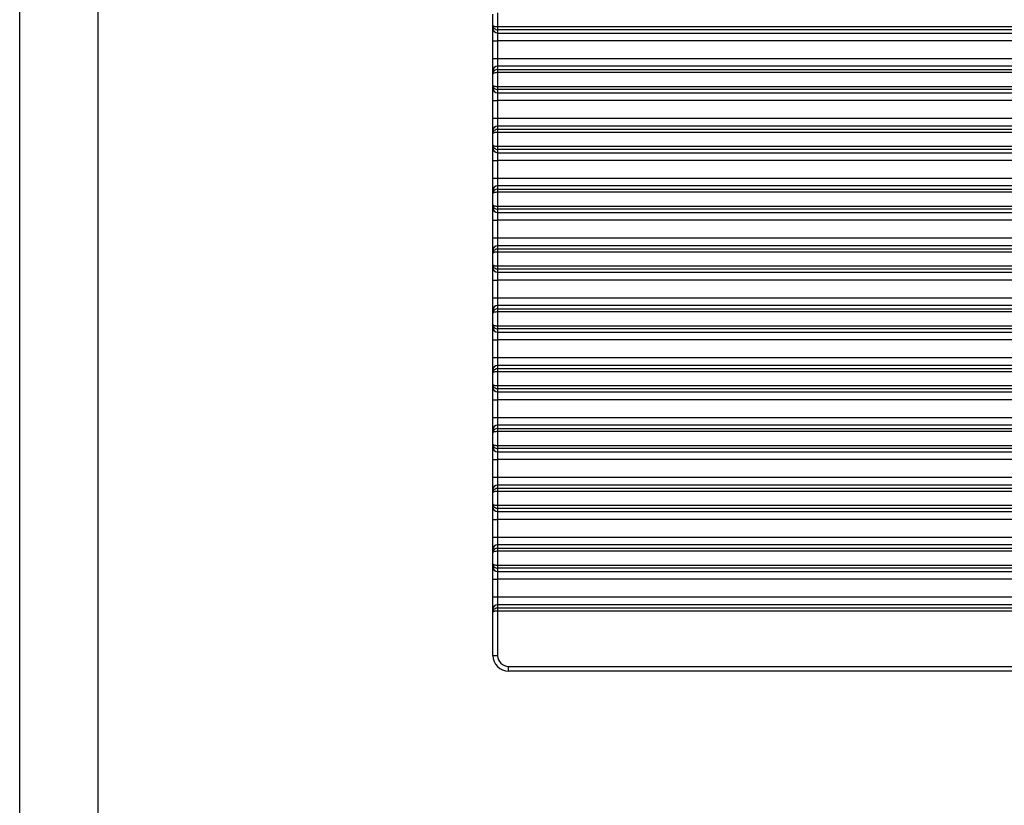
# Model space of a CAD drawing. Header units: millimetres. Extents: x 1573 to 1793, y 2179 to 2579.
# Tile 20 of 26: x 1573 to 1636, y 2480 to 2530. Entities that reach past the tile are written whole.
import ezdxf

# ---------------------------------------------------------------- set-up
doc = ezdxf.new("R2010")
doc.units = ezdxf.units.MM

msp = doc.modelspace()

# ---------------------------------------------------------------- linework, layer by layer
at = {"color": 7, "linetype": 'Continuous', "lineweight": 25}
for p, q in [((1603.0194273, 2529.4007055), (1603.0194273, 2530.1009068)), ((1603.3194273, 2530.19254), (1603.3194273, 2529.3090724)), ((1603.0194273, 2529.2021304), (1603.0194273, 2529.4007055)), ((1603.3194273, 2529.3090724), (1603.3194273, 2529.1098335)), ((1603.3194273, 2529.3090724), (1718.1694343, 2529.3090724)), ((1603.0194273, 2528.4051746), (1603.0194273, 2529.2021304)), ((1718.1694343, 2529.1098335), (1603.3194273, 2529.1098335)), ((1603.3194273, 2529.1098335), (1603.3194273, 2528.903272)), ((1603.3194273, 2528.903272), (1718.1694343, 2528.903272)), ((1603.3194273, 2528.903272), (1603.3194273, 2528.4051746)), ((1603.0194273, 2528.4051746), (1603.3194273, 2528.4051746)), ((1603.0194273, 2527.288715), (1603.0194273, 2528.4051746)), ((1718.1694343, 2528.4051746), (1603.3194273, 2528.4051746)), ((1603.3194273, 2528.4051746), (1603.3194273, 2527.288715)), ((1603.0194273, 2527.288715), (1603.3194273, 2527.288715)), ((1603.0194273, 2526.4917592), (1603.0194273, 2527.288715)), ((1603.3194273, 2527.288715), (1603.3194273, 2526.7906176)), ((1603.3194273, 2527.288715), (1718.1694343, 2527.288715)), ((1603.3194273, 2526.7906176), (1603.3194273, 2526.5840561)), ((1718.1694343, 2526.7906176), (1603.3194273, 2526.7906176)), ((1603.0194273, 2526.2931841), (1603.0194273, 2526.4917592)), ((1603.0194273, 2525.5929828), (1603.0194273, 2526.2931841)), ((1603.3194273, 2526.5840561), (1603.3194273, 2526.3848172)), ((1603.3194273, 2526.5840561), (1718.1694343, 2526.5840561)), ((1603.3194273, 2526.3848172), (1603.3194273, 2525.5013496)), ((1718.1694343, 2526.3848172), (1603.3194273, 2526.3848172)), ((1603.0194273, 2525.3944076), (1603.0194273, 2525.5929828)), ((1603.0194273, 2524.5974518), (1603.0194273, 2525.3944076)), ((1603.3194273, 2525.5013496), (1603.3194273, 2525.3021107)), ((1603.3194273, 2525.5013496), (1718.1694343, 2525.5013496)), ((1718.1694343, 2525.3021107), (1603.3194273, 2525.3021107)), ((1603.3194273, 2525.3021107), (1603.3194273, 2525.0955492)), ((1603.3194273, 2525.0955492), (1718.1694343, 2525.0955492)), ((1603.3194273, 2525.0955492), (1603.3194273, 2524.5974518)), ((1603.0194273, 2524.5974518), (1603.3194273, 2524.5974518)), ((1603.0194273, 2523.4809922), (1603.0194273, 2524.5974518)), ((1718.1694343, 2524.5974518), (1603.3194273, 2524.5974518)), ((1603.3194273, 2524.5974518), (1603.3194273, 2523.4809922)), ((1603.0194273, 2523.4809922), (1603.3194273, 2523.4809922)), ((1603.0194273, 2522.6840364), (1603.0194273, 2523.4809922)), ((1603.3194273, 2523.4809922), (1603.3194273, 2522.9828949)), ((1603.3194273, 2523.4809922), (1718.1694343, 2523.4809922)), ((1603.0194273, 2522.4854613), (1603.0194273, 2522.6840364)), ((1603.0194273, 2521.78526), (1603.0194273, 2522.4854613)), ((1603.3194273, 2522.9828949), (1603.3194273, 2522.7763333)), ((1718.1694343, 2522.9828949), (1603.3194273, 2522.9828949)), ((1603.3194273, 2522.7763333), (1603.3194273, 2522.5770944)), ((1603.3194273, 2522.7763333), (1718.1694343, 2522.7763333)), ((1603.3194273, 2522.5770944), (1603.3194273, 2521.6936269)), ((1718.1694343, 2522.5770944), (1603.3194273, 2522.5770944)), ((1603.0194273, 2521.5866848), (1603.0194273, 2521.78526)), ((1603.0194273, 2520.7897291), (1603.0194273, 2521.5866848)), ((1603.3194273, 2521.6936269), (1718.1694343, 2521.6936269)), ((1603.3194273, 2521.6936269), (1603.3194273, 2521.4943879)), ((1718.1694343, 2521.4943879), (1603.3194273, 2521.4943879)), ((1603.3194273, 2521.4943879), (1603.3194273, 2521.2878264)), ((1603.3194273, 2521.2878264), (1718.1694343, 2521.2878264)), ((1603.3194273, 2521.2878264), (1603.3194273, 2520.7897291)), ((1603.0194273, 2520.7897291), (1603.3194273, 2520.7897291)), ((1603.0194273, 2519.6732694), (1603.0194273, 2520.7897291)), ((1718.1694343, 2520.7897291), (1603.3194273, 2520.7897291)), ((1603.3194273, 2520.7897291), (1603.3194273, 2519.6732694)), ((1603.0194273, 2519.6732694), (1603.3194273, 2519.6732694)), ((1603.0194273, 2518.8763137), (1603.0194273, 2519.6732694)), ((1603.3194273, 2519.6732694), (1603.3194273, 2519.1751721)), ((1603.3194273, 2519.6732694), (1718.1694343, 2519.6732694)), ((1603.0194273, 2518.6777385), (1603.0194273, 2518.8763137)), ((1603.0194273, 2517.9775372), (1603.0194273, 2518.6777385)), ((1603.3194273, 2519.1751721), (1603.3194273, 2518.9686106)), ((1718.1694343, 2519.1751721), (1603.3194273, 2519.1751721)), ((1603.3194273, 2518.9686106), (1603.3194273, 2518.7693716)), ((1603.3194273, 2518.9686106), (1718.1694343, 2518.9686106)), ((1603.3194273, 2518.7693716), (1603.3194273, 2517.8859041)), ((1718.1694343, 2518.7693716), (1603.3194273, 2518.7693716)), ((1603.0194273, 2517.778962), (1603.0194273, 2517.9775372)), ((1603.0194273, 2516.9820063), (1603.0194273, 2517.778962)), ((1603.3194273, 2517.8859041), (1603.3194273, 2517.6866651)), ((1603.3194273, 2517.8859041), (1718.1694343, 2517.8859041)), ((1718.1694343, 2517.6866651), (1603.3194273, 2517.6866651)), ((1603.3194273, 2517.6866651), (1603.3194273, 2517.4801036)), ((1603.3194273, 2517.4801036), (1718.1694343, 2517.4801036)), ((1603.3194273, 2517.4801036), (1603.3194273, 2516.9820063)), ((1603.0194273, 2516.9820063), (1603.3194273, 2516.9820063)), ((1603.0194273, 2515.8655467), (1603.0194273, 2516.9820063)), ((1718.1694343, 2516.9820063), (1603.3194273, 2516.9820063)), ((1603.3194273, 2516.9820063), (1603.3194273, 2515.8655467)), ((1603.0194273, 2515.8655467), (1603.3194273, 2515.8655467)), ((1603.0194273, 2515.0685909), (1603.0194273, 2515.8655467)), ((1603.3194273, 2515.8655467), (1603.3194273, 2515.3674493)), ((1603.3194273, 2515.8655467), (1718.1694343, 2515.8655467)), ((1603.0194273, 2514.8700157), (1603.0194273, 2515.0685909)), ((1603.3194273, 2515.3674493), (1603.3194273, 2515.1608878)), ((1718.1694343, 2515.3674493), (1603.3194273, 2515.3674493)), ((1603.3194273, 2515.1608878), (1603.3194273, 2514.9616488)), ((1603.3194273, 2515.1608878), (1718.1694343, 2515.1608878)), ((1603.3194273, 2514.9616488), (1603.3194273, 2514.0781813)), ((1718.1694343, 2514.9616488), (1603.3194273, 2514.9616488)), ((1603.0194273, 2514.1698144), (1603.0194273, 2514.8700157)), ((1603.0194273, 2513.9712393), (1603.0194273, 2514.1698144)), ((1603.0194273, 2513.1742835), (1603.0194273, 2513.9712393)), ((1603.3194273, 2514.0781813), (1603.3194273, 2513.8789424)), ((1603.3194273, 2514.0781813), (1718.1694343, 2514.0781813)), ((1718.1694343, 2513.8789424), (1603.3194273, 2513.8789424)), ((1603.3194273, 2513.8789424), (1603.3194273, 2513.6723808)), ((1603.3194273, 2513.6723808), (1718.1694343, 2513.6723808)), ((1603.3194273, 2513.6723808), (1603.3194273, 2513.1742835)), ((1603.0194273, 2513.1742835), (1603.3194273, 2513.1742835)), ((1603.0194273, 2512.0578239), (1603.0194273, 2513.1742835)), ((1718.1694343, 2513.1742835), (1603.3194273, 2513.1742835)), ((1603.3194273, 2513.1742835), (1603.3194273, 2512.0578239)), ((1603.0194273, 2512.0578239), (1603.3194273, 2512.0578239)), ((1603.0194273, 2511.2608681), (1603.0194273, 2512.0578239)), ((1603.3194273, 2512.0578239), (1603.3194273, 2511.5597265)), ((1603.3194273, 2512.0578239), (1718.1694343, 2512.0578239)), ((1603.0194273, 2511.0622929), (1603.0194273, 2511.2608681)), ((1603.3194273, 2511.5597265), (1603.3194273, 2511.353165)), ((1718.1694343, 2511.5597265), (1603.3194273, 2511.5597265)), ((1603.3194273, 2511.353165), (1603.3194273, 2511.1539261)), ((1603.3194273, 2511.353165), (1718.1694343, 2511.353165)), ((1603.3194273, 2511.1539261), (1603.3194273, 2510.2704585)), ((1718.1694343, 2511.1539261), (1603.3194273, 2511.1539261)), ((1603.0194273, 2510.3620916), (1603.0194273, 2511.0622929)), ((1603.0194273, 2510.1635165), (1603.0194273, 2510.3620916)), ((1603.0194273, 2509.3665607), (1603.0194273, 2510.1635165)), ((1603.3194273, 2510.2704585), (1603.3194273, 2510.0712196)), ((1603.3194273, 2510.2704585), (1718.1694343, 2510.2704585)), ((1718.1694343, 2510.0712196), (1603.3194273, 2510.0712196)), ((1603.3194273, 2510.0712196), (1603.3194273, 2509.8646581)), ((1603.3194273, 2509.8646581), (1718.1694343, 2509.8646581)), ((1603.3194273, 2509.8646581), (1603.3194273, 2509.3665607)), ((1603.0194273, 2509.3665607), (1603.3194273, 2509.3665607)), ((1603.0194273, 2508.2501011), (1603.0194273, 2509.3665607)), ((1718.1694343, 2509.3665607), (1603.3194273, 2509.3665607)), ((1603.3194273, 2509.3665607), (1603.3194273, 2508.2501011)), ((1603.0194273, 2508.2501011), (1603.3194273, 2508.2501011)), ((1603.0194273, 2507.4531453), (1603.0194273, 2508.2501011)), ((1603.3194273, 2508.2501011), (1603.3194273, 2507.7520037)), ((1603.3194273, 2508.2501011), (1718.1694343, 2508.2501011)), ((1603.0194273, 2507.2545702), (1603.0194273, 2507.4531453)), ((1603.3194273, 2507.7520037), (1603.3194273, 2507.5454422)), ((1718.1694343, 2507.7520037), (1603.3194273, 2507.7520037)), ((1603.3194273, 2507.5454422), (1603.3194273, 2507.3462033)), ((1603.3194273, 2507.5454422), (1718.1694343, 2507.5454422)), ((1603.0194273, 2506.5543689), (1603.0194273, 2507.2545702)), ((1603.3194273, 2507.3462033), (1603.3194273, 2506.4627358)), ((1718.1694343, 2507.3462033), (1603.3194273, 2507.3462033)), ((1603.0194273, 2506.3557937), (1603.0194273, 2506.5543689)), ((1603.0194273, 2505.5588379), (1603.0194273, 2506.3557937)), ((1603.3194273, 2506.4627358), (1603.3194273, 2506.2634968)), ((1603.3194273, 2506.4627358), (1718.1694343, 2506.4627358)), ((1718.1694343, 2506.2634968), (1603.3194273, 2506.2634968)), ((1603.3194273, 2506.2634968), (1603.3194273, 2506.0569353)), ((1603.0194273, 2505.5588379), (1603.3194273, 2505.5588379)), ((1603.0194273, 2504.4423783), (1603.0194273, 2505.5588379)), ((1603.3194273, 2506.0569353), (1718.1694343, 2506.0569353)), ((1603.3194273, 2506.0569353), (1603.3194273, 2505.5588379)), ((1718.1694343, 2505.5588379), (1603.3194273, 2505.5588379)), ((1603.3194273, 2505.5588379), (1603.3194273, 2504.4423783)), ((1603.0194273, 2504.4423783), (1603.3194273, 2504.4423783)), ((1603.0194273, 2503.6454226), (1603.0194273, 2504.4423783)), ((1603.3194273, 2504.4423783), (1603.3194273, 2503.944281)), ((1603.3194273, 2504.4423783), (1718.1694343, 2504.4423783)), ((1603.0194273, 2503.4468474), (1603.0194273, 2503.6454226)), ((1603.3194273, 2503.944281), (1603.3194273, 2503.7377194)), ((1718.1694343, 2503.944281), (1603.3194273, 2503.944281)), ((1603.3194273, 2503.7377194), (1603.3194273, 2503.5384805)), ((1603.3194273, 2503.7377194), (1718.1694343, 2503.7377194)), ((1603.0194273, 2502.7466461), (1603.0194273, 2503.4468474)), ((1603.3194273, 2503.5384805), (1603.3194273, 2502.655013)), ((1718.1694343, 2503.5384805), (1603.3194273, 2503.5384805)), ((1603.0194273, 2502.5480709), (1603.0194273, 2502.7466461)), ((1603.0194273, 2501.7511152), (1603.0194273, 2502.5480709)), ((1603.3194273, 2502.655013), (1603.3194273, 2502.455774)), ((1603.3194273, 2502.655013), (1718.1694343, 2502.655013)), ((1718.1694343, 2502.455774), (1603.3194273, 2502.455774)), ((1603.3194273, 2502.455774), (1603.3194273, 2502.2492125)), ((1603.0194273, 2501.7511152), (1603.3194273, 2501.7511152)), ((1603.0194273, 2500.6346555), (1603.0194273, 2501.7511152)), ((1603.3194273, 2502.2492125), (1718.1694343, 2502.2492125)), ((1603.3194273, 2502.2492125), (1603.3194273, 2501.7511152)), ((1718.1694343, 2501.7511152), (1603.3194273, 2501.7511152)), ((1603.3194273, 2501.7511152), (1603.3194273, 2500.6346555)), ((1603.0194273, 2500.6346555), (1603.3194273, 2500.6346555)), ((1603.0194273, 2499.8376998), (1603.0194273, 2500.6346555)), ((1603.3194273, 2500.6346555), (1603.3194273, 2500.1365582)), ((1603.3194273, 2500.6346555), (1718.1694343, 2500.6346555)), ((1603.3194273, 2500.1365582), (1603.3194273, 2499.9299967)), ((1718.1694343, 2500.1365582), (1603.3194273, 2500.1365582)), ((1603.3194273, 2499.9299967), (1603.3194273, 2499.7307577)), ((1603.3194273, 2499.9299967), (1718.1694343, 2499.9299967)), ((1603.0194273, 2499.6391246), (1603.0194273, 2499.8376998)), ((1603.0194273, 2498.9389233), (1603.0194273, 2499.6391246)), ((1603.3194273, 2499.7307577), (1603.3194273, 2498.8472902)), ((1718.1694343, 2499.7307577), (1603.3194273, 2499.7307577)), ((1603.0194273, 2498.7403481), (1603.0194273, 2498.9389233)), ((1603.0194273, 2497.9433924), (1603.0194273, 2498.7403481)), ((1603.3194273, 2498.8472902), (1603.3194273, 2498.6480513)), ((1603.3194273, 2498.8472902), (1718.1694343, 2498.8472902)), ((1718.1694343, 2498.6480513), (1603.3194273, 2498.6480513)), ((1603.3194273, 2498.6480513), (1603.3194273, 2498.4414897)), ((1603.3194273, 2498.4414897), (1718.1694343, 2498.4414897)), ((1603.3194273, 2498.4414897), (1603.3194273, 2497.9433924)), ((1603.0194273, 2497.9433924), (1603.3194273, 2497.9433924)), ((1603.0194273, 2496.8269328), (1603.0194273, 2497.9433924)), ((1718.1694343, 2497.9433924), (1603.3194273, 2497.9433924)), ((1603.3194273, 2497.9433924), (1603.3194273, 2496.8269328)), ((1603.0194273, 2496.8269328), (1603.3194273, 2496.8269328)), ((1603.0194273, 2496.029977), (1603.0194273, 2496.8269328)), ((1603.3194273, 2496.8269328), (1603.3194273, 2496.3288354)), ((1603.3194273, 2496.8269328), (1718.1694343, 2496.8269328)), ((1603.3194273, 2496.3288354), (1603.3194273, 2496.1222739)), ((1718.1694343, 2496.3288354), (1603.3194273, 2496.3288354)), ((1603.3194273, 2496.1222739), (1603.3194273, 2495.923035)), ((1603.3194273, 2496.1222739), (1718.1694343, 2496.1222739)), ((1603.0194273, 2495.8314018), (1603.0194273, 2496.029977)), ((1603.0194273, 2495.1312005), (1603.0194273, 2495.8314018)), ((1603.3194273, 2495.923035), (1603.3194273, 2495.0395674)), ((1718.1694343, 2495.923035), (1603.3194273, 2495.923035)), ((1603.0194273, 2494.9326254), (1603.0194273, 2495.1312005)), ((1603.0194273, 2494.1356696), (1603.0194273, 2494.9326254)), ((1603.3194273, 2495.0395674), (1603.3194273, 2494.8403285)), ((1603.3194273, 2495.0395674), (1718.1694343, 2495.0395674)), ((1718.1694343, 2494.8403285), (1603.3194273, 2494.8403285)), ((1603.3194273, 2494.8403285), (1603.3194273, 2494.633767)), ((1603.3194273, 2494.633767), (1718.1694343, 2494.633767)), ((1603.3194273, 2494.633767), (1603.3194273, 2494.1356696)), ((1603.0194273, 2494.1356696), (1603.3194273, 2494.1356696)), ((1603.0194273, 2493.01921), (1603.0194273, 2494.1356696)), ((1718.1694343, 2494.1356696), (1603.3194273, 2494.1356696)), ((1603.3194273, 2494.1356696), (1603.3194273, 2493.01921)), ((1603.0194273, 2493.01921), (1603.3194273, 2493.01921)), ((1603.0194273, 2492.2222542), (1603.0194273, 2493.01921)), ((1603.3194273, 2493.01921), (1603.3194273, 2492.5211126)), ((1603.3194273, 2493.01921), (1718.1694343, 2493.01921)), ((1603.3194273, 2492.5211126), (1603.3194273, 2492.3145511)), ((1718.1694343, 2492.5211126), (1603.3194273, 2492.5211126)), ((1603.0194273, 2492.0236791), (1603.0194273, 2492.2222542)), ((1603.0194273, 2489.2885784), (1603.0194273, 2492.0236791)), ((1603.3194273, 2492.3145511), (1603.3194273, 2492.1153122)), ((1603.3194273, 2492.3145511), (1718.1694343, 2492.3145511)), ((1603.3194273, 2492.1153122), (1603.3194273, 2489.2885784)), ((1718.1694343, 2492.1153122), (1603.3194273, 2492.1153122)), ((1603.0194273, 2489.2885784), (1603.3194273, 2489.2885784)), ((1604.0194273, 2488.2885784), (1604.0194273, 2488.5885784)), ((1604.0194273, 2488.5885784), (1717.4694343, 2488.5885784)), ((1717.4694343, 2488.2885784), (1604.0194273, 2488.2885784))]:
    msp.add_line(p, q, dxfattribs=at)
for points in [[(1793.0295983, 2178.5254724), (1572.9080316, 2178.5254724), (1572.9080316, 2578.7570666), (1793.0295983, 2578.7570666)], [(1788.0295983, 2183.5254724), (1577.9080316, 2183.5254724), (1577.9080316, 2573.7570666), (1788.0295983, 2573.7570666)]]:
    msp.add_lwpolyline(points, close=True)
for centre, radius, start, end in [((1603.3188576, 2529.2027023), 0.2994308, 180.109429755, 270.109013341), ((1603.3188576, 2526.4911873), 0.2994308, 89.890986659, 179.890570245), ((1603.3188576, 2525.3949795), 0.2994308, 180.109429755, 270.109013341), ((1603.3188576, 2522.6834646), 0.2994308, 89.890986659, 179.890570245), ((1603.3188576, 2521.5872567), 0.2994308, 180.109429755, 270.109013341), ((1603.3188576, 2518.8757418), 0.2994308, 89.890986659, 179.890570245), ((1603.3188576, 2517.7795339), 0.2994308, 180.109429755, 270.109013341), ((1603.3188576, 2515.068019), 0.2994308, 89.890986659, 179.890570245), ((1603.3188576, 2513.9718111), 0.2994308, 180.109429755, 270.109013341), ((1603.3188576, 2511.2602962), 0.2994308, 89.890986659, 179.890570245), ((1603.3188576, 2510.1640884), 0.2994308, 180.109429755, 270.109013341), ((1603.3188576, 2507.4525735), 0.2994308, 89.890986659, 179.890570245), ((1603.3188576, 2506.3563656), 0.2994308, 180.109429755, 270.109013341), ((1603.3188576, 2503.6448507), 0.2994308, 89.890986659, 179.890570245), ((1603.3188576, 2502.5486428), 0.2994308, 180.109429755, 270.109013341), ((1603.3188576, 2499.8371279), 0.2994308, 89.890986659, 179.890570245), ((1603.3188576, 2498.74092), 0.2994308, 180.109429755, 270.109013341), ((1603.3188576, 2496.0294051), 0.2994308, 89.890986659, 179.890570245), ((1603.3188576, 2494.9331973), 0.2994308, 180.109429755, 270.109013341), ((1603.3188576, 2492.2216823), 0.2994308, 89.890986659, 179.890570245), ((1604.0194273, 2489.2885784), 1, 180, 270), ((1604.0194273, 2489.2885784), 0.7, 180, 270)]:
    msp.add_arc(centre, radius, start, end, dxfattribs=at)
for centre, ratio, start_param, end_param in [((1603.3194273, 2529.4007055), 0.3054437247, 3.1415926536, 4.7123889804), ((1603.3194273, 2529.4007055), 0.9695735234, 3.1415926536, 4.7123889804), ((1603.3194273, 2526.2931841), 0.9695735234, 1.5707963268, 3.1415926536), ((1603.3194273, 2526.2931841), 0.3054437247, 1.5707963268, 3.1415926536), ((1603.3194273, 2525.5929828), 0.3054437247, 3.1415926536, 4.7123889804), ((1603.3194273, 2525.5929828), 0.9695735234, 3.1415926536, 4.7123889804), ((1603.3194273, 2522.4854613), 0.9695735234, 1.5707963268, 3.1415926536), ((1603.3194273, 2522.4854613), 0.3054437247, 1.5707963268, 3.1415926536), ((1603.3194273, 2521.78526), 0.3054437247, 3.1415926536, 4.7123889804), ((1603.3194273, 2521.78526), 0.9695735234, 3.1415926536, 4.7123889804), ((1603.3194273, 2518.6777385), 0.9695735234, 1.5707963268, 3.1415926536), ((1603.3194273, 2518.6777385), 0.3054437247, 1.5707963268, 3.1415926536), ((1603.3194273, 2517.9775372), 0.3054437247, 3.1415926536, 4.7123889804), ((1603.3194273, 2517.9775372), 0.9695735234, 3.1415926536, 4.7123889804), ((1603.3194273, 2514.8700157), 0.9695735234, 1.5707963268, 3.1415926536), ((1603.3194273, 2514.8700157), 0.3054437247, 1.5707963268, 3.1415926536), ((1603.3194273, 2514.1698144), 0.3054437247, 3.1415926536, 4.7123889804), ((1603.3194273, 2514.1698144), 0.9695735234, 3.1415926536, 4.7123889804), ((1603.3194273, 2511.0622929), 0.9695735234, 1.5707963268, 3.1415926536), ((1603.3194273, 2511.0622929), 0.3054437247, 1.5707963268, 3.1415926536), ((1603.3194273, 2510.3620916), 0.3054437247, 3.1415926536, 4.7123889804), ((1603.3194273, 2510.3620916), 0.9695735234, 3.1415926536, 4.7123889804), ((1603.3194273, 2507.2545702), 0.9695735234, 1.5707963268, 3.1415926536), ((1603.3194273, 2507.2545702), 0.3054437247, 1.5707963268, 3.1415926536), ((1603.3194273, 2506.5543689), 0.3054437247, 3.1415926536, 4.7123889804), ((1603.3194273, 2506.5543689), 0.9695735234, 3.1415926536, 4.7123889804), ((1603.3194273, 2503.4468474), 0.9695735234, 1.5707963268, 3.1415926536), ((1603.3194273, 2503.4468474), 0.3054437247, 1.5707963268, 3.1415926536), ((1603.3194273, 2502.7466461), 0.3054437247, 3.1415926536, 4.7123889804), ((1603.3194273, 2502.7466461), 0.9695735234, 3.1415926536, 4.7123889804), ((1603.3194273, 2499.6391246), 0.9695735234, 1.5707963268, 3.1415926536), ((1603.3194273, 2499.6391246), 0.3054437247, 1.5707963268, 3.1415926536), ((1603.3194273, 2498.9389233), 0.3054437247, 3.1415926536, 4.7123889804), ((1603.3194273, 2498.9389233), 0.9695735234, 3.1415926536, 4.7123889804), ((1603.3194273, 2495.8314018), 0.9695735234, 1.5707963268, 3.1415926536), ((1603.3194273, 2495.8314018), 0.3054437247, 1.5707963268, 3.1415926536), ((1603.3194273, 2495.1312005), 0.3054437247, 3.1415926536, 4.7123889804), ((1603.3194273, 2495.1312005), 0.9695735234, 3.1415926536, 4.7123889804), ((1603.3194273, 2492.0236791), 0.9695735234, 1.5707963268, 3.1415926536), ((1603.3194273, 2492.0236791), 0.3054437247, 1.5707963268, 3.1415926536)]:
    msp.add_ellipse(centre, major_axis=(0.3, 0), ratio=ratio, start_param=start_param, end_param=end_param, dxfattribs=at)

doc.saveas('drawing.dxf')
